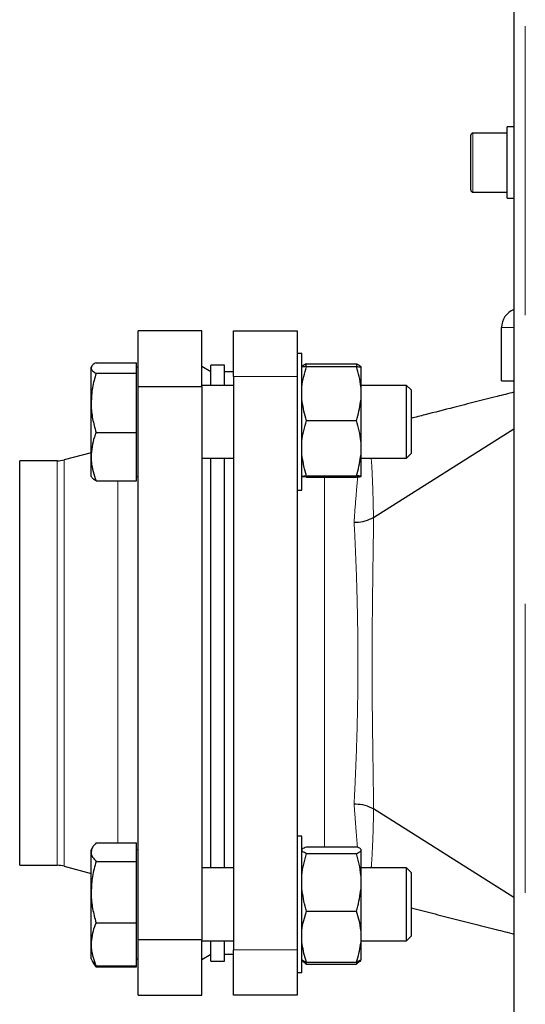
# Model space of a CAD drawing. Header units: millimetres. Extents: x 19 to 263, y 62 to 156.
# Tile 51 of 77: x 156.99 to 159.21, y 78.66 to 82.99. Entities that reach past the tile are written whole.
import ezdxf

# ---------------------------------------------------------------- set-up
doc = ezdxf.new("R2010")
doc.units = ezdxf.units.MM
doc.linetypes.add('PHANTOM', pattern=[12.7, 6.35, -1.27, 1.27, -1.27, 1.27, -1.27])

msp = doc.modelspace()

# ---------------------------------------------------------------- linework, layer by layer
at = {"color": 7, "linetype": 'Continuous', "lineweight": 25}
for p, q in [((159.1575, 90.5921), (159.1575, 65.4904)), ((159.1575, 82.5183), (159.1275, 82.5183)), ((159.1275, 82.2753), (159.1275, 82.5183)), ((158.9675, 82.3653), (158.9675, 82.4813)), ((159.1275, 82.4913), (158.9775, 82.4913)), ((158.9675, 82.2413), (158.9675, 82.3653)), ((159.1275, 82.2043), (159.1275, 82.2753)), ((158.9775, 82.2313), (159.1275, 82.2313)), ((159.1275, 82.2043), (159.1575, 82.2043)), ((159.1035, 81.4013), (159.1035, 81.6363)), ((157.7855, 81.6213), (157.5055, 81.6213)), ((157.5055, 81.3772), (157.5055, 81.6213)), ((157.7855, 81.3772), (157.7855, 81.6213)), ((157.9255, 81.6213), (158.2055, 81.6213)), ((157.9255, 81.4213), (157.9255, 81.6213)), ((158.2055, 81.6213), (158.2055, 81.4213)), ((158.2255, 81.5219), (158.2055, 81.5219)), ((158.2255, 80.9219), (158.2255, 81.5219)), ((157.3019, 81.466), (157.2995, 81.4619)), ((157.2995, 81.4585), (157.2995, 81.4619)), ((157.2995, 81.3052), (157.2995, 81.4585)), ((157.321, 81.4818), (157.4995, 81.4818)), ((157.4995, 81.4585), (157.4995, 81.4818)), ((157.5055, 81.4619), (157.4995, 81.4619)), ((157.4995, 81.4352), (157.4995, 81.4585)), ((157.8255, 81.4413), (157.7855, 81.4644)), ((157.8855, 81.4713), (157.8255, 81.4713)), ((157.8255, 81.3819), (157.8255, 81.4713)), ((157.8855, 81.3819), (157.8855, 81.4713)), ((158.2433, 81.4662), (158.2458, 81.4768)), ((158.2458, 81.4768), (158.4652, 81.4768)), ((158.2458, 81.4648), (158.4652, 81.4648)), ((158.4682, 81.4645), (158.4652, 81.4768)), ((158.4855, 81.4625), (158.4855, 81.4639)), ((158.4855, 81.3728), (158.4855, 81.4625)), ((157.321, 81.4352), (157.4995, 81.4352)), ((157.4995, 81.3052), (157.4995, 81.4352)), ((157.9255, 81.4413), (157.8855, 81.4413)), ((157.9255, 81.4213), (157.9255, 78.9013)), ((158.2055, 81.4213), (158.2055, 78.9013)), ((157.5055, 81.3772), (157.7855, 81.3772)), ((157.5055, 78.9454), (157.5055, 81.3772)), ((157.9255, 81.3819), (157.7855, 81.3819)), ((157.7855, 81.3772), (157.7855, 78.9454)), ((158.6855, 81.3819), (158.4855, 81.3819)), ((158.4855, 81.3197), (158.4855, 81.3728)), ((158.7055, 81.3619), (158.6855, 81.3819)), ((158.6855, 81.345), (158.6855, 81.3819)), ((159.1035, 81.4013), (159.1575, 81.4013)), ((158.6855, 81.0619), (158.6855, 81.345)), ((158.7055, 81.3619), (158.7055, 81.3297)), ((158.7055, 81.3297), (158.7055, 81.0819)), ((157.2995, 81.0687), (157.2995, 81.3052)), ((157.4995, 81.1753), (157.4995, 81.3052)), ((158.4855, 81.1335), (158.4855, 81.3197)), ((158.2458, 81.2278), (158.4652, 81.2278)), ((157.321, 81.1753), (157.4995, 81.1753)), ((157.4995, 81.0687), (157.4995, 81.1753)), ((158.5409, 80.8016), (159.1575, 81.191)), ((158.4855, 81.0791), (158.4855, 81.1335)), ((157.2995, 81.0862), (157.1806, 81.0543)), ((158.4855, 80.9826), (158.4855, 81.0791)), ((158.6855, 81.0619), (158.7055, 81.0819)), ((157.1495, 81.0503), (156.9855, 81.0503)), ((156.9855, 79.2723), (156.9855, 81.0503)), ((157.2995, 80.9819), (157.2995, 81.0687)), ((157.4995, 80.962), (157.4995, 81.0687)), ((157.7855, 81.0619), (157.9255, 81.0619)), ((157.8255, 79.2606), (157.8255, 81.0619)), ((157.8855, 79.2606), (157.8855, 81.0619)), ((158.4855, 81.0619), (158.6855, 81.0619)), ((158.2458, 80.9849), (158.4652, 80.9849)), ((158.4855, 80.9813), (158.4855, 80.9826)), ((157.2995, 80.9819), (157.3019, 80.9778)), ((157.321, 80.962), (157.4995, 80.962)), ((157.4995, 80.9819), (157.5055, 80.9819)), ((158.2458, 80.9791), (158.4652, 80.9791)), ((158.2055, 80.9219), (158.2255, 80.9219)), ((158.5409, 80.8016), (158.5408, 80.8016)), ((158.5408, 79.521), (158.5409, 79.5209)), ((159.1575, 79.1315), (158.5409, 79.5209)), ((158.2255, 79.4006), (158.2055, 79.4006)), ((158.2255, 78.8006), (158.2255, 79.4006)), ((157.3059, 79.3516), (157.2995, 79.3406)), ((157.2995, 79.3301), (157.2995, 79.3406)), ((157.321, 79.3706), (157.4995, 79.3706)), ((157.4995, 79.3301), (157.4995, 79.3706)), ((157.5055, 79.3406), (157.4995, 79.3406)), ((158.2458, 79.354), (158.4652, 79.354)), ((158.4855, 79.3359), (158.4855, 79.3425)), ((157.2995, 79.1546), (157.2995, 79.3301)), ((157.4995, 79.2896), (157.4995, 79.3301)), ((158.2458, 79.3245), (158.4652, 79.3245)), ((158.4855, 79.2262), (158.4855, 79.3359)), ((156.9855, 79.2723), (157.1495, 79.2723)), ((157.1806, 79.2682), (157.2995, 79.2363)), ((157.321, 79.2896), (157.4995, 79.2896)), ((157.4995, 79.1546), (157.4995, 79.2896)), ((157.9255, 79.2606), (157.7855, 79.2606)), ((158.6855, 79.2606), (158.4855, 79.2606)), ((158.7055, 79.2406), (158.6855, 79.2606)), ((158.6855, 79.2097), (158.6855, 79.2606)), ((158.4855, 79.1694), (158.4855, 79.2262)), ((158.6855, 78.9406), (158.6855, 79.2097)), ((158.7055, 79.2406), (158.7055, 79.1961)), ((158.4855, 78.9842), (158.4855, 79.1694)), ((158.7055, 79.1961), (158.7055, 78.9606)), ((157.2995, 78.9251), (157.2995, 79.1546)), ((157.4995, 79.0196), (157.4995, 79.1546)), ((158.2458, 79.0711), (158.4652, 79.0711)), ((157.321, 79.0196), (157.4995, 79.0196)), ((157.4995, 78.9251), (157.4995, 79.0196)), ((158.4855, 78.9341), (158.4855, 78.9842)), ((158.6855, 78.9406), (158.7055, 78.9606)), ((157.2995, 78.8606), (157.2995, 78.9251)), ((157.4995, 78.8306), (157.4995, 78.9251)), ((157.5055, 78.7013), (157.5055, 78.9454)), ((157.7855, 78.9454), (157.5055, 78.9454)), ((157.7855, 78.7013), (157.7855, 78.9454)), ((157.7855, 78.9406), (157.9255, 78.9406)), ((157.8255, 78.8513), (157.8255, 78.9406)), ((157.8855, 78.8513), (157.8855, 78.9406)), ((158.4855, 78.9406), (158.6855, 78.9406)), ((158.4855, 78.8587), (158.4855, 78.9341)), ((157.7855, 78.8582), (157.8255, 78.8813)), ((157.8855, 78.8813), (157.9255, 78.8813)), ((157.9255, 78.7013), (157.9255, 78.9013)), ((158.2055, 78.9013), (158.2055, 78.7013)), ((157.2995, 78.8606), (157.3059, 78.8496)), ((157.3059, 78.8496), (157.311, 78.8407)), ((157.321, 78.8306), (157.306, 78.8496)), ((157.321, 78.8259), (157.3118, 78.8411)), ((157.3195, 78.8296), (157.321, 78.8259)), ((157.321, 78.8306), (157.4995, 78.8306)), ((157.321, 78.8259), (157.4995, 78.8259)), ((157.4995, 78.8606), (157.5055, 78.8606)), ((157.4995, 78.8259), (157.4995, 78.8306)), ((157.8255, 78.8513), (157.8855, 78.8513)), ((158.2255, 78.8586), (158.2272, 78.8557)), ((158.2458, 78.8472), (158.4652, 78.8472)), ((158.2458, 78.8379), (158.4652, 78.8379)), ((158.4839, 78.8557), (158.4855, 78.8586)), ((158.4855, 78.8586), (158.4855, 78.8587)), ((158.2055, 78.8006), (158.2255, 78.8006)), ((157.5055, 78.7013), (157.7855, 78.7013)), ((158.2055, 78.7013), (157.9255, 78.7013))]:
    msp.add_line(p, q, dxfattribs=at)
at = {"color": 8, "linetype": 'PHANTOM', "lineweight": 18}
for p, q in [((159.2075, 90.5813), (159.2075, 65.5013)), ((158.9775, 82.4913), (158.9775, 82.3656)), ((158.9775, 82.3656), (158.9775, 82.2313)), ((159.1575, 81.6363), (159.1035, 81.6363)), ((158.2055, 81.4213), (157.9255, 81.4213)), ((157.1495, 79.2723), (157.1495, 81.0503)), ((157.1806, 79.2682), (157.1806, 81.0543)), ((157.4166, 79.3706), (157.4166, 80.962)), ((158.3255, 80.9791), (158.3255, 79.354)), ((158.5408, 80.8016), (158.5408, 80.8016)), ((158.5408, 79.521), (158.5408, 79.521)), ((157.9255, 78.9013), (158.2055, 78.9013))]:
    msp.add_line(p, q, dxfattribs=at)
at = {"color": 8, "linetype": 'PHANTOM', "lineweight": 18, "flags": 128}
msp.add_lwpolyline([(158.5304, 81.0619), (158.5329, 81.027), (158.5377, 80.9263), (158.5396, 80.8666), (158.5409, 80.8016), (158.5409, 80.8016), (158.5409, 80.8016)], dxfattribs=at)
at = {"color": 7, "linetype": 'Continuous', "lineweight": 25}
for centre, radius, start, end in [((158.9775, 82.4813), 0.01, 90, 180), ((158.9775, 82.2413), 0.01, 180, 270), ((159.1885, 81.6363), 0.085, 111.3895, 180), ((157.1495, 81.1703), 0.12, 270, 285), ((157.1495, 79.1523), 0.12, 75, 90)]:
    msp.add_arc(centre, radius, start, end, dxfattribs=at)
for points, knots in [([(157.321, 81.4818), (157.315, 81.478), (157.3029, 81.4704), (157.3007, 81.4625), (157.2995, 81.4585)], [0, 0, 0, 0, 0.495464, 1, 1, 1, 1]), ([(157.2995, 81.4585), (157.2996, 81.4579), (157.2997, 81.4538), (157.3044, 81.4459), (157.3154, 81.4388), (157.321, 81.4352)], [0, 0, 0, 0, 0.0700908, 0.530796, 1, 1, 1, 1]), ([(158.2458, 81.4768), (158.2427, 81.4755), (158.2329, 81.4713), (158.2285, 81.4669), (158.2255, 81.4639)], [0, 0, 0, 0, 0.316674, 1, 1, 1, 1]), ([(158.2255, 81.3728), (158.2256, 81.3738), (158.2284, 81.4049), (158.2372, 81.4353), (158.2458, 81.4648)], [0, 0, 0, 0, 0.030005, 1, 1, 1, 1]), ([(158.2458, 81.4648), (158.2427, 81.4645), (158.2329, 81.4638), (158.2285, 81.463), (158.2255, 81.4625)], [0, 0, 0, 0, 0.316674, 1, 1, 1, 1]), ([(158.4652, 81.4768), (158.4683, 81.4755), (158.4781, 81.4713), (158.4825, 81.4669), (158.4855, 81.4639)], [0, 0, 0, 0, 0.316674, 1, 1, 1, 1]), ([(158.4855, 81.3728), (158.4854, 81.3738), (158.4827, 81.4049), (158.4738, 81.4353), (158.4652, 81.4648)], [0, 0, 0, 0, 0.030001, 1, 1, 1, 1]), ([(158.4652, 81.4648), (158.4683, 81.4645), (158.4781, 81.4638), (158.4825, 81.463), (158.4855, 81.4625)], [0, 0, 0, 0, 0.316674, 1, 1, 1, 1]), ([(157.321, 81.4352), (157.315, 81.4141), (157.3029, 81.3715), (157.3007, 81.3274), (157.2995, 81.3052)], [0, 0, 0, 0, 0.4954559, 1, 1, 1, 1]), ([(159.1575, 81.352), (159.1327, 81.3457), (159.0753, 81.3311), (158.9891, 81.3094), (158.8841, 81.2827), (158.7887, 81.2583), (158.7259, 81.2423), (158.7055, 81.2371)], [0, 0, 0, 0, 0.164658, 0.379901, 0.592017, 0.867839, 1, 1, 1, 1]), ([(157.2995, 81.3052), (157.2996, 81.3021), (157.2997, 81.2788), (157.3044, 81.2348), (157.3154, 81.1953), (157.321, 81.1753)], [0, 0, 0, 0, 0.070102, 0.530796, 1, 1, 1, 1]), ([(158.2458, 81.2278), (158.2447, 81.231), (158.2347, 81.261), (158.2299, 81.292), (158.2255, 81.3197)], [0, 0, 0, 0, 0.107786, 1, 1, 1, 1]), ([(158.4652, 81.2278), (158.4663, 81.231), (158.4763, 81.261), (158.4812, 81.292), (158.4855, 81.3197)], [0, 0, 0, 0, 0.107786, 1, 1, 1, 1]), ([(158.2255, 81.1335), (158.2256, 81.1345), (158.2284, 81.1664), (158.2372, 81.1975), (158.2458, 81.2278)], [0, 0, 0, 0, 0.030018, 1, 1, 1, 1]), ([(158.4855, 81.1335), (158.4854, 81.1345), (158.4827, 81.1664), (158.4738, 81.1975), (158.4652, 81.2278)], [0, 0, 0, 0, 0.030015, 1, 1, 1, 1]), ([(157.321, 81.1753), (157.3185, 81.1685), (157.3111, 81.1478), (157.3018, 81.1123), (157.3003, 81.0833), (157.2995, 81.0687)], [0, 0, 0, 0, 0.194812, 0.594667, 1, 1, 1, 1]), ([(158.2458, 80.9849), (158.2447, 80.9882), (158.2347, 81.019), (158.2299, 81.0508), (158.2255, 81.0791)], [0, 0, 0, 0, 0.107797, 1, 1, 1, 1]), ([(158.4652, 80.9849), (158.4663, 80.9882), (158.4763, 81.019), (158.4812, 81.0508), (158.4855, 81.0791)], [0, 0, 0, 0, 0.107797, 1, 1, 1, 1]), ([(157.2995, 81.0687), (157.2998, 81.0607), (157.3004, 81.0388), (157.3069, 81.003), (157.3163, 80.9757), (157.321, 80.962)], [0, 0, 0, 0, 0.219146, 0.607262, 1, 1, 1, 1]), ([(158.2255, 80.9826), (158.2263, 80.9828), (158.2296, 80.9836), (158.2388, 80.9843), (158.2458, 80.9849)], [0, 0, 0, 0, 0.230816, 1, 1, 1, 1]), ([(158.4855, 80.9826), (158.4848, 80.9828), (158.4815, 80.9836), (158.4723, 80.9843), (158.4652, 80.9849)], [0, 0, 0, 0, 0.230816, 1, 1, 1, 1]), ([(157.321, 80.962), (157.3146, 80.9658), (157.3056, 80.9712), (157.3036, 80.9768), (157.3029, 80.9784)], [0, 0, 0, 0, 0.700389, 1, 1, 1, 1]), ([(158.2458, 80.9791), (158.2427, 80.9793), (158.2329, 80.98), (158.2285, 80.9808), (158.2255, 80.9813)], [0, 0, 0, 0, 0.316674, 1, 1, 1, 1]), ([(158.4652, 80.9791), (158.4683, 80.9793), (158.4781, 80.98), (158.4825, 80.9808), (158.4855, 80.9813)], [0, 0, 0, 0, 0.316674, 1, 1, 1, 1]), ([(158.4551, 80.7803), (158.4554, 80.7803), (158.4586, 80.7803), (158.4753, 80.7807), (158.5068, 80.7849), (158.5291, 80.7958), (158.5408, 80.8016)], [0, 0, 0, 0, 0.010149, 0.101472, 0.526343, 1, 1, 1, 1]), ([(158.4551, 79.5422), (158.4554, 79.5422), (158.4578, 79.5423), (158.4737, 79.542), (158.5054, 79.5381), (158.5284, 79.527), (158.5408, 79.521)], [0, 0, 0, 0, 0.010153, 0.076035, 0.501141, 1, 1, 1, 1]), ([(157.321, 79.3706), (157.315, 79.364), (157.3029, 79.3508), (157.3007, 79.337), (157.2995, 79.3301)], [0, 0, 0, 0, 0.495461, 1, 1, 1, 1]), ([(158.2255, 79.3425), (158.2263, 79.3434), (158.2296, 79.3473), (158.2388, 79.3511), (158.2458, 79.354)], [0, 0, 0, 0, 0.2308226, 1, 1, 1, 1]), ([(158.4855, 79.3425), (158.4848, 79.3434), (158.4815, 79.3473), (158.4723, 79.3511), (158.4652, 79.354)], [0, 0, 0, 0, 0.2308226, 1, 1, 1, 1]), ([(157.2995, 79.3301), (157.2996, 79.3291), (157.2997, 79.3219), (157.3044, 79.3082), (157.3154, 79.2958), (157.321, 79.2896)], [0, 0, 0, 0, 0.0701049, 0.5307987, 1, 1, 1, 1]), ([(158.2458, 79.3245), (158.2427, 79.3257), (158.2329, 79.3294), (158.2285, 79.3333), (158.2255, 79.3359)], [0, 0, 0, 0, 0.31667, 1, 1, 1, 1]), ([(158.2255, 79.2262), (158.2256, 79.2272), (158.2284, 79.2604), (158.2372, 79.293), (158.2458, 79.3245)], [0, 0, 0, 0, 0.030008, 1, 1, 1, 1]), ([(158.4652, 79.3245), (158.4683, 79.3257), (158.4781, 79.3294), (158.4825, 79.3333), (158.4855, 79.3359)], [0, 0, 0, 0, 0.31667, 1, 1, 1, 1]), ([(158.4855, 79.2262), (158.4854, 79.2272), (158.4827, 79.2604), (158.4738, 79.293), (158.4652, 79.3245)], [0, 0, 0, 0, 0.030005, 1, 1, 1, 1]), ([(157.321, 79.2896), (157.315, 79.2677), (157.3029, 79.2234), (157.3007, 79.1777), (157.2995, 79.1546)], [0, 0, 0, 0, 0.49546, 1, 1, 1, 1]), ([(158.2458, 79.0711), (158.2447, 79.0746), (158.2347, 79.1067), (158.2299, 79.1398), (158.2255, 79.1694)], [0, 0, 0, 0, 0.107793, 1, 1, 1, 1]), ([(158.4652, 79.0711), (158.4663, 79.0746), (158.4763, 79.1067), (158.4812, 79.1398), (158.4855, 79.1694)], [0, 0, 0, 0, 0.107793, 1, 1, 1, 1]), ([(157.2995, 79.1546), (157.2996, 79.1514), (157.2997, 79.1271), (157.3044, 79.0814), (157.3154, 79.0403), (157.321, 79.0196)], [0, 0, 0, 0, 0.0701, 0.530794, 1, 1, 1, 1]), ([(158.7055, 79.0853), (158.737, 79.0773), (158.7998, 79.0613), (158.8936, 79.0374), (158.9867, 79.0137), (159.0746, 78.9914), (159.1316, 78.9769), (159.1575, 78.9703)], [0, 0, 0, 0, 0.209142, 0.416733, 0.621853, 0.827542, 1, 1, 1, 1]), ([(158.2255, 78.9842), (158.2256, 78.9851), (158.2284, 79.0145), (158.2372, 79.0432), (158.2458, 79.0711)], [0, 0, 0, 0, 0.0300002, 1, 1, 1, 1]), ([(158.4855, 78.9842), (158.4854, 78.9851), (158.4827, 79.0145), (158.4738, 79.0432), (158.4652, 79.0711)], [0, 0, 0, 0, 0.029997, 1, 1, 1, 1]), ([(157.321, 79.0196), (157.3185, 79.0136), (157.3111, 78.9952), (157.3018, 78.9638), (157.3003, 78.938), (157.2995, 78.9251)], [0, 0, 0, 0, 0.194807, 0.594658, 1, 1, 1, 1]), ([(157.2995, 78.9251), (157.2998, 78.9181), (157.3004, 78.8986), (157.3069, 78.8669), (157.3163, 78.8427), (157.321, 78.8306)], [0, 0, 0, 0, 0.21915, 0.607267, 1, 1, 1, 1]), ([(158.2458, 78.8472), (158.2447, 78.8503), (158.2347, 78.8786), (158.2299, 78.9079), (158.2255, 78.9341)], [0, 0, 0, 0, 0.107791, 1, 1, 1, 1]), ([(158.4652, 78.8472), (158.4663, 78.8503), (158.4763, 78.8786), (158.4812, 78.9079), (158.4855, 78.9341)], [0, 0, 0, 0, 0.107791, 1, 1, 1, 1]), ([(158.2255, 78.8587), (158.2263, 78.8578), (158.2296, 78.8539), (158.2388, 78.8501), (158.2458, 78.8472)], [0, 0, 0, 0, 0.230806, 1, 1, 1, 1]), ([(158.2273, 78.8558), (158.2276, 78.8553), (158.2306, 78.8492), (158.2385, 78.8433), (158.2458, 78.8379)], [0, 0, 0, 0, 0.0867199, 1, 1, 1, 1]), ([(158.2458, 78.8379), (158.2446, 78.8407), (158.243, 78.8444), (158.2422, 78.8482), (158.242, 78.8491)], [0, 0, 0, 0, 0.7606806, 1, 1, 1, 1]), ([(158.4855, 78.8587), (158.4848, 78.8578), (158.4815, 78.8539), (158.4723, 78.8501), (158.4652, 78.8472)], [0, 0, 0, 0, 0.230806, 1, 1, 1, 1]), ([(158.4838, 78.8558), (158.4835, 78.8553), (158.4805, 78.8492), (158.4725, 78.8433), (158.4652, 78.8379)], [0, 0, 0, 0, 0.0867199, 1, 1, 1, 1]), ([(158.4652, 78.8379), (158.4664, 78.8407), (158.468, 78.8444), (158.4689, 78.8482), (158.4691, 78.8491)], [0, 0, 0, 0, 0.76064, 1, 1, 1, 1])]:
    msp.add_open_spline(points, degree=3, knots=knots, dxfattribs=at)
at = {"color": 8, "linetype": 'PHANTOM', "lineweight": 18}
for points, knots in [([(158.4551, 80.7803), (158.4555, 80.7862), (158.4588, 80.8342), (158.4643, 80.9061), (158.469, 80.9587), (158.4708, 80.9795)], [0, 0, 0, 0, 0.0784568, 0.6341655, 1, 1, 1, 1]), ([(158.4551, 79.5422), (158.456, 79.5595), (158.4591, 79.6194), (158.464, 79.731), (158.4686, 79.8745), (158.4714, 80.0192), (158.4722, 80.1522), (158.4716, 80.2763), (158.4698, 80.3899), (158.4666, 80.5149), (158.4619, 80.6486), (158.4574, 80.7364), (158.4551, 80.7803)], [0, 0, 0, 0, 0.048339, 0.167286, 0.286233, 0.39311, 0.499987, 0.586448, 0.673187, 0.75965, 0.879825, 1, 1, 1, 1]), ([(158.5408, 80.8016), (158.5408, 80.8016), (158.5408, 80.7773), (158.5389, 80.6526), (158.5368, 80.5089), (158.5348, 80.3372), (158.534, 80.1719), (158.5346, 80.0156), (158.5361, 79.8678), (158.5383, 79.7141), (158.5397, 79.6116), (158.5408, 79.5303), (158.5408, 79.521), (158.5408, 79.521)], [0, 0, 0, 0, 0.000002, 0.1200208, 0.2400535, 0.3699991, 0.499941, 0.606916, 0.7138918, 0.8337971, 0.9536904, 0.999998, 1, 1, 1, 1]), ([(158.4695, 79.3569), (158.4679, 79.375), (158.4648, 79.4118), (158.4601, 79.4738), (158.4568, 79.5194), (158.4551, 79.5422)], [0, 0, 0, 0, 0.3270309, 0.6635149, 1, 1, 1, 1]), ([(158.5409, 79.5209), (158.5409, 79.5209), (158.5409, 79.518), (158.5398, 79.4616), (158.538, 79.3931), (158.5338, 79.3068), (158.5312, 79.2717), (158.5304, 79.2606)], [0, 0, 0, 0, 0.0000062, 0.0456987, 0.4281804, 0.8193511, 1, 1, 1, 1])]:
    msp.add_open_spline(points, degree=3, knots=knots, dxfattribs=at)

doc.saveas('drawing.dxf')
